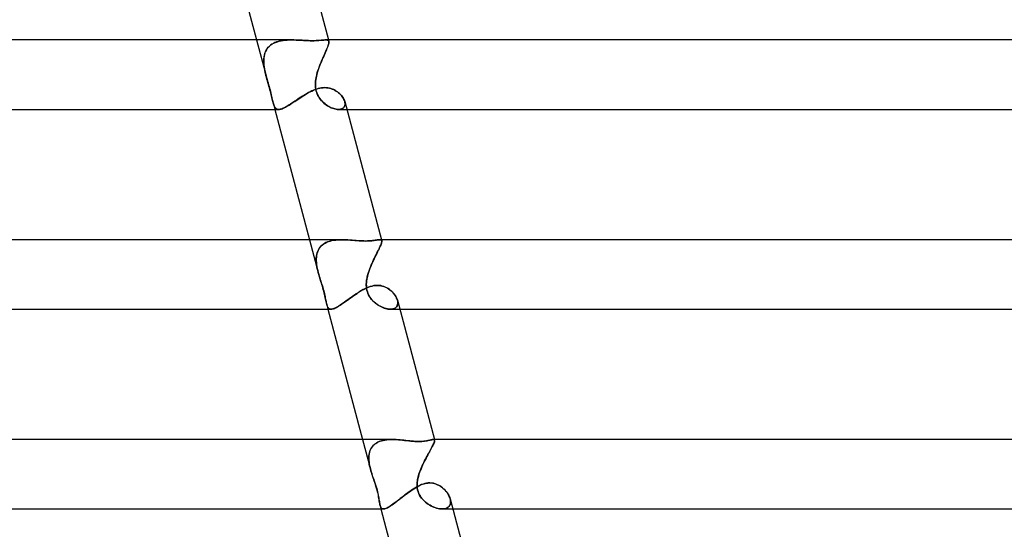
# Model space of a CAD drawing. Header units: millimetres. Extents: x -345 to 345, y -2 to 230.
# Tile 48 of 74: x 113 to 170, y 56 to 86. Entities that reach past the tile are written whole.
import ezdxf

# ---------------------------------------------------------------- set-up
doc = ezdxf.new("R2010")
doc.units = ezdxf.units.MM
doc.layers.add('HIDDEN', color=7, linetype='Continuous')
doc.layers.add('THICK', color=7, linetype='Continuous')

msp = doc.modelspace()

# ---------------------------------------------------------------- linework, layer by layer
at = {"layer": 'HIDDEN'}
for p, q in [((126.997, 84.5), (127.548, 82.424)), ((128.46, 84.459), (128.356, 84.439)), ((128.419, 84.452), (128.534, 84.471)), ((128.568, 84.475), (128.46, 84.459)), ((128.534, 84.471), (128.651, 84.484)), ((128.677, 84.487), (128.568, 84.475)), ((128.651, 84.484), (128.771, 84.493)), ((128.788, 84.494), (128.677, 84.487)), ((128.771, 84.493), (128.893, 84.498)), ((128.901, 84.499), (128.788, 84.494)), ((128.893, 84.498), (129.016, 84.5)), ((129.015, 84.5), (128.901, 84.499)), ((129.139, 84.499), (129.015, 84.5)), ((129.262, 84.495), (129.139, 84.499)), ((129.386, 84.49), (129.262, 84.495)), ((129.509, 84.483), (129.386, 84.49)), ((129.632, 84.477), (129.509, 84.483)), ((129.753, 84.47), (129.632, 84.477)), ((129.872, 84.464), (129.753, 84.47)), ((129.988, 84.459), (129.872, 84.464)), ((130.101, 84.456), (129.988, 84.459)), ((130.436, 84.46), (130.327, 84.456)), ((130.537, 84.466), (130.436, 84.46)), ((130.63, 84.473), (130.537, 84.466)), ((130.716, 84.48), (130.63, 84.473)), ((130.794, 84.488), (130.716, 84.48)), ((130.864, 84.494), (130.794, 84.488)), ((130.926, 84.498), (130.864, 84.494)), ((130.982, 84.5), (130.926, 84.498)), ((131.028, 84.498), (130.982, 84.5)), ((130.982, 84.5), (131.028, 84.498)), ((131.068, 84.492), (131.028, 84.498)), ((131.028, 84.498), (131.068, 84.492)), ((131.101, 84.482), (131.068, 84.492)), ((131.068, 84.492), (131.101, 84.482)), ((131.127, 84.466), (131.101, 84.482)), ((131.101, 84.482), (131.127, 84.466)), ((131.146, 84.444), (131.127, 84.466)), ((131.127, 84.466), (131.146, 84.444)), ((131.136, 84.5), (131.158, 84.415)), ((127.514, 83.823), (127.559, 83.912)), ((127.565, 83.923), (127.522, 83.84)), ((127.559, 83.912), (127.612, 83.996)), ((127.615, 84), (127.565, 83.923)), ((127.612, 83.996), (127.674, 84.074)), ((127.673, 84.073), (127.615, 84)), ((127.739, 84.14), (127.673, 84.073)), ((127.674, 84.074), (127.745, 84.146)), ((127.811, 84.201), (127.739, 84.14)), ((127.745, 84.146), (127.823, 84.21)), ((127.889, 84.255), (127.811, 84.201)), ((127.823, 84.21), (127.908, 84.267)), ((127.972, 84.303), (127.889, 84.255)), ((127.908, 84.267), (127.999, 84.317)), ((128.061, 84.346), (127.972, 84.303)), ((127.999, 84.317), (128.097, 84.361)), ((128.156, 84.382), (128.061, 84.346)), ((128.097, 84.361), (128.201, 84.397)), ((128.254, 84.413), (128.156, 84.382)), ((128.201, 84.397), (128.308, 84.428)), ((128.356, 84.439), (128.254, 84.413)), ((128.308, 84.428), (128.419, 84.452)), ((130.21, 84.455), (130.101, 84.456)), ((130.327, 84.456), (130.21, 84.455)), ((131.023, 83.925), (130.987, 83.843)), ((130.991, 83.852), (131.03, 83.941)), ((131.056, 84.003), (131.023, 83.925)), ((131.03, 83.941), (131.065, 84.025)), ((131.085, 84.076), (131.056, 84.003)), ((131.065, 84.025), (131.095, 84.103)), ((131.11, 84.143), (131.085, 84.076)), ((131.095, 84.103), (131.121, 84.173)), ((131.13, 84.203), (131.11, 84.143)), ((131.121, 84.173), (131.14, 84.236)), ((131.146, 84.258), (131.13, 84.203)), ((131.14, 84.236), (131.154, 84.292)), ((131.158, 84.415), (131.146, 84.444)), ((131.146, 84.444), (131.158, 84.415)), ((131.157, 84.306), (131.146, 84.258)), ((131.154, 84.292), (131.162, 84.34)), ((131.163, 84.348), (131.157, 84.306)), ((131.163, 84.381), (131.158, 84.415)), ((131.158, 84.415), (131.163, 84.384)), ((131.162, 84.34), (131.163, 84.381)), ((131.163, 84.384), (131.163, 84.348)), ((127.412, 83.311), (127.417, 83.42)), ((127.414, 83.366), (127.412, 83.263)), ((127.422, 83.467), (127.414, 83.366)), ((127.417, 83.42), (127.43, 83.526)), ((127.436, 83.565), (127.422, 83.467)), ((127.43, 83.526), (127.45, 83.629)), ((127.457, 83.66), (127.436, 83.565)), ((127.45, 83.629), (127.478, 83.729)), ((127.486, 83.752), (127.457, 83.66)), ((127.478, 83.729), (127.514, 83.823)), ((127.522, 83.84), (127.486, 83.752)), ((130.713, 83.217), (130.761, 83.331)), ((130.777, 83.368), (130.733, 83.265)), ((130.761, 83.331), (130.809, 83.442)), ((130.821, 83.469), (130.777, 83.368)), ((130.809, 83.442), (130.857, 83.55)), ((130.865, 83.568), (130.821, 83.469)), ((130.857, 83.55), (130.904, 83.655)), ((130.907, 83.663), (130.865, 83.568)), ((130.904, 83.655), (130.949, 83.756)), ((130.948, 83.755), (130.907, 83.663)), ((130.987, 83.843), (130.948, 83.755)), ((130.949, 83.756), (130.991, 83.852)), ((127.413, 83.199), (127.412, 83.311)), ((127.412, 83.263), (127.416, 83.157)), ((127.421, 83.086), (127.413, 83.199)), ((127.416, 83.157), (127.424, 83.05)), ((127.434, 82.97), (127.421, 83.086)), ((127.424, 83.05), (127.438, 82.942)), ((127.452, 82.854), (127.434, 82.97)), ((127.438, 82.942), (127.456, 82.832)), ((127.474, 82.737), (127.452, 82.854)), ((127.456, 82.832), (127.477, 82.722)), ((130.566, 82.833), (130.53, 82.723)), ((130.536, 82.743), (130.577, 82.863)), ((130.605, 82.943), (130.566, 82.833)), ((130.577, 82.863), (130.62, 82.983)), ((130.647, 83.052), (130.605, 82.943)), ((130.62, 82.983), (130.666, 83.101)), ((130.689, 83.159), (130.647, 83.052)), ((130.666, 83.101), (130.713, 83.217)), ((130.733, 83.265), (130.689, 83.159)), ((127.5, 82.619), (127.474, 82.737)), ((127.477, 82.722), (127.501, 82.611)), ((127.528, 82.5), (127.5, 82.619)), ((127.501, 82.611), (127.528, 82.5)), ((127.532, 82.488), (127.528, 82.5)), ((127.528, 82.5), (127.532, 82.488)), ((127.535, 82.476), (127.532, 82.488)), ((127.532, 82.488), (127.535, 82.476)), ((127.538, 82.464), (127.535, 82.476)), ((127.535, 82.476), (127.538, 82.464)), ((127.541, 82.451), (127.538, 82.464)), ((127.538, 82.464), (127.541, 82.452)), ((127.541, 82.452), (127.544, 82.439)), ((127.544, 82.439), (127.541, 82.451)), ((127.547, 82.427), (127.544, 82.439)), ((127.544, 82.439), (127.547, 82.427)), ((127.573, 82.333), (127.547, 82.427)), ((127.547, 82.427), (127.574, 82.328)), ((127.6, 82.238), (127.573, 82.333)), ((127.574, 82.328), (127.603, 82.228)), ((127.628, 82.141), (127.6, 82.238)), ((127.603, 82.228), (127.632, 82.126)), ((130.409, 82.216), (130.398, 82.119)), ((130.4, 82.138), (130.411, 82.23)), ((130.425, 82.312), (130.409, 82.216)), ((130.411, 82.23), (130.426, 82.321)), ((130.444, 82.406), (130.425, 82.312)), ((130.426, 82.321), (130.445, 82.41)), ((130.466, 82.5), (130.444, 82.406)), ((130.445, 82.41), (130.466, 82.5)), ((130.466, 82.5), (130.499, 82.622)), ((130.496, 82.611), (130.466, 82.5)), ((130.53, 82.723), (130.496, 82.611)), ((130.499, 82.622), (130.536, 82.743)), ((127.657, 82.042), (127.628, 82.141)), ((127.632, 82.126), (127.662, 82.025)), ((127.686, 81.941), (127.657, 82.042)), ((127.662, 82.025), (127.692, 81.923)), ((127.716, 81.84), (127.686, 81.941)), ((127.692, 81.923), (127.721, 81.82)), ((127.745, 81.737), (127.716, 81.84)), ((127.721, 81.82), (127.75, 81.719)), ((127.773, 81.635), (127.745, 81.737)), ((127.75, 81.719), (127.777, 81.621)), ((127.799, 81.537), (127.773, 81.635)), ((130.273, 81.602), (130.367, 81.64)), ((130.367, 81.64), (130.46, 81.673)), ((130.389, 81.949), (130.392, 82.044)), ((130.391, 82.022), (130.389, 81.925)), ((130.391, 81.853), (130.389, 81.949)), ((130.389, 81.925), (130.393, 81.828)), ((130.398, 82.119), (130.391, 82.022)), ((130.399, 81.755), (130.391, 81.853)), ((130.392, 82.044), (130.4, 82.138)), ((130.393, 81.828), (130.403, 81.731)), ((130.414, 81.659), (130.399, 81.755)), ((130.403, 81.731), (130.419, 81.637)), ((130.436, 81.565), (130.414, 81.659)), ((130.419, 81.637), (130.441, 81.545)), ((130.46, 81.673), (130.554, 81.701)), ((130.554, 81.701), (130.648, 81.724)), ((130.648, 81.724), (130.742, 81.74)), ((130.742, 81.74), (130.835, 81.75)), ((130.835, 81.75), (130.928, 81.754)), ((130.928, 81.754), (131.019, 81.75)), ((131.019, 81.75), (131.109, 81.74)), ((131.109, 81.74), (131.196, 81.723)), ((131.196, 81.723), (131.281, 81.701)), ((131.281, 81.701), (131.362, 81.672)), ((131.362, 81.672), (131.441, 81.639)), ((131.441, 81.639), (131.516, 81.6)), ((127.777, 81.621), (127.802, 81.525)), ((127.824, 81.442), (127.799, 81.537)), ((127.802, 81.525), (127.826, 81.433)), ((127.846, 81.351), (127.824, 81.442)), ((127.826, 81.433), (127.848, 81.343)), ((127.867, 81.263), (127.846, 81.351)), ((127.848, 81.343), (127.869, 81.256)), ((127.887, 81.179), (127.867, 81.263)), ((127.869, 81.256), (127.888, 81.174)), ((127.905, 81.099), (127.887, 81.179)), ((127.888, 81.174), (127.906, 81.095)), ((127.923, 81.023), (127.905, 81.099)), ((127.906, 81.095), (127.923, 81.021)), ((129.285, 81.02), (129.371, 81.077)), ((129.371, 81.077), (129.458, 81.135)), ((129.458, 81.135), (129.546, 81.193)), ((129.546, 81.193), (129.635, 81.25)), ((129.635, 81.25), (129.724, 81.307)), ((129.724, 81.307), (129.814, 81.362)), ((129.814, 81.362), (129.905, 81.415)), ((129.905, 81.415), (129.996, 81.466)), ((129.996, 81.466), (130.088, 81.515)), ((130.088, 81.515), (130.18, 81.56)), ((130.18, 81.56), (130.273, 81.602)), ((130.463, 81.474), (130.436, 81.565)), ((130.441, 81.545), (130.469, 81.456)), ((130.497, 81.386), (130.463, 81.474)), ((130.469, 81.456), (130.503, 81.37)), ((130.536, 81.301), (130.497, 81.386)), ((130.503, 81.37), (130.543, 81.287)), ((130.581, 81.22), (130.536, 81.301)), ((130.543, 81.287), (130.589, 81.206)), ((130.632, 81.141), (130.581, 81.22)), ((130.589, 81.206), (130.64, 81.13)), ((130.687, 81.067), (130.632, 81.141)), ((130.64, 81.13), (130.695, 81.057)), ((130.746, 80.997), (130.687, 81.067)), ((130.695, 81.057), (130.754, 80.989)), ((131.516, 81.6), (131.588, 81.558)), ((131.588, 81.558), (131.655, 81.511)), ((131.655, 81.511), (131.719, 81.462)), ((131.719, 81.462), (131.778, 81.41)), ((131.778, 81.41), (131.833, 81.356)), ((131.833, 81.356), (131.883, 81.3)), ((131.883, 81.3), (131.929, 81.243)), ((131.929, 81.243), (131.969, 81.185)), ((131.969, 81.185), (132.005, 81.126)), ((132.005, 81.126), (132.035, 81.068)), ((132.035, 81.068), (132.059, 81.009)), ((127.94, 80.953), (127.923, 81.023)), ((127.923, 81.021), (127.94, 80.952)), ((127.956, 80.887), (127.94, 80.953)), ((127.94, 80.952), (127.956, 80.887)), ((127.975, 80.822), (127.956, 80.887)), ((127.956, 80.887), (127.974, 80.823)), ((127.956, 80.887), (128.059, 80.5)), ((127.974, 80.823), (127.993, 80.764)), ((127.994, 80.763), (127.975, 80.822)), ((127.993, 80.764), (128.014, 80.71)), ((128.014, 80.71), (127.994, 80.763)), ((128.036, 80.662), (128.014, 80.71)), ((128.014, 80.71), (128.036, 80.663)), ((128.036, 80.663), (128.06, 80.621)), ((128.06, 80.62), (128.036, 80.662)), ((128.06, 80.621), (128.087, 80.585)), ((128.087, 80.585), (128.06, 80.62)), ((128.117, 80.555), (128.087, 80.585)), ((128.087, 80.585), (128.117, 80.555)), ((128.15, 80.531), (128.117, 80.555)), ((128.117, 80.555), (128.15, 80.531)), ((128.187, 80.514), (128.15, 80.531)), ((128.15, 80.531), (128.187, 80.514)), ((128.228, 80.504), (128.187, 80.514)), ((128.187, 80.514), (128.228, 80.504)), ((128.273, 80.5), (128.228, 80.504)), ((128.228, 80.504), (128.273, 80.5)), ((128.273, 80.5), (128.317, 80.502)), ((128.317, 80.502), (128.365, 80.51)), ((128.365, 80.51), (128.418, 80.524)), ((128.418, 80.524), (128.473, 80.542)), ((128.473, 80.542), (128.532, 80.566)), ((128.532, 80.566), (128.595, 80.595)), ((128.595, 80.595), (128.661, 80.628)), ((128.661, 80.628), (128.73, 80.666)), ((128.73, 80.666), (128.803, 80.708)), ((128.803, 80.708), (128.878, 80.754)), ((128.878, 80.754), (128.956, 80.803)), ((128.956, 80.803), (129.035, 80.854)), ((129.035, 80.854), (129.117, 80.908)), ((129.117, 80.908), (129.2, 80.963)), ((129.2, 80.963), (129.285, 81.02)), ((130.809, 80.932), (130.746, 80.997)), ((130.754, 80.989), (130.816, 80.925)), ((130.874, 80.87), (130.809, 80.932)), ((130.816, 80.925), (130.881, 80.864)), ((130.942, 80.813), (130.874, 80.87)), ((130.881, 80.864), (130.948, 80.809)), ((131.012, 80.761), (130.942, 80.813)), ((130.948, 80.809), (131.017, 80.757)), ((131.083, 80.713), (131.012, 80.761)), ((131.017, 80.757), (131.088, 80.71)), ((131.155, 80.67), (131.083, 80.713)), ((131.088, 80.71), (131.159, 80.668)), ((131.228, 80.631), (131.155, 80.67)), ((131.159, 80.668), (131.231, 80.629)), ((131.3, 80.597), (131.228, 80.631)), ((131.231, 80.629), (131.304, 80.596)), ((131.373, 80.568), (131.3, 80.597)), ((131.304, 80.596), (131.375, 80.567)), ((131.444, 80.544), (131.373, 80.568)), ((131.375, 80.567), (131.447, 80.544)), ((131.515, 80.525), (131.444, 80.544)), ((131.447, 80.544), (131.516, 80.525)), ((131.583, 80.512), (131.515, 80.525)), ((131.516, 80.525), (131.584, 80.511)), ((131.649, 80.503), (131.583, 80.512)), ((131.584, 80.511), (131.65, 80.503)), ((131.713, 80.5), (131.649, 80.503)), ((131.65, 80.503), (131.713, 80.5)), ((131.776, 80.503), (131.713, 80.5)), ((131.713, 80.5), (131.776, 80.503)), ((131.716, 80.5), (132.198, 80.5)), ((131.835, 80.512), (131.776, 80.503)), ((131.776, 80.503), (131.835, 80.512)), ((131.89, 80.527), (131.835, 80.512)), ((131.835, 80.512), (131.89, 80.527)), ((131.939, 80.548), (131.89, 80.527)), ((131.89, 80.527), (131.939, 80.548)), ((131.982, 80.575), (131.939, 80.548)), ((131.939, 80.548), (131.981, 80.574)), ((131.981, 80.574), (132.018, 80.607)), ((132.018, 80.607), (131.982, 80.575)), ((132.048, 80.645), (132.018, 80.607)), ((132.018, 80.607), (132.048, 80.644)), ((132.071, 80.687), (132.048, 80.645)), ((132.048, 80.644), (132.071, 80.687)), ((132.059, 81.009), (132.078, 80.952)), ((132.087, 80.734), (132.071, 80.687)), ((132.071, 80.687), (132.086, 80.733)), ((132.078, 80.952), (132.09, 80.894)), ((132.09, 80.893), (132.078, 80.952)), ((132.086, 80.733), (132.095, 80.784)), ((132.095, 80.784), (132.087, 80.734)), ((132.09, 80.894), (132.096, 80.838)), ((132.096, 80.837), (132.09, 80.893)), ((132.096, 80.838), (132.095, 80.784)), ((132.095, 80.784), (132.096, 80.837)), ((130.05, 73), (130.549, 71.12)), ((130.606, 72.498), (130.661, 72.572)), ((130.69, 72.607), (130.633, 72.536)), ((130.661, 72.572), (130.723, 72.641)), ((130.756, 72.672), (130.69, 72.607)), ((130.723, 72.641), (130.792, 72.704)), ((130.828, 72.732), (130.756, 72.672)), ((130.792, 72.704), (130.869, 72.76)), ((130.906, 72.784), (130.828, 72.732)), ((130.869, 72.76), (130.952, 72.81)), ((130.99, 72.83), (130.906, 72.784)), ((130.952, 72.81), (131.042, 72.854)), ((131.079, 72.87), (130.99, 72.83)), ((131.042, 72.854), (131.137, 72.892)), ((131.172, 72.903), (131.079, 72.87)), ((131.137, 72.892), (131.237, 72.923)), ((131.269, 72.932), (131.172, 72.903)), ((131.237, 72.923), (131.341, 72.948)), ((131.37, 72.954), (131.269, 72.932)), ((131.341, 72.948), (131.449, 72.968)), ((131.474, 72.972), (131.37, 72.954)), ((131.449, 72.968), (131.561, 72.983)), ((131.58, 72.985), (131.474, 72.972)), ((131.561, 72.983), (131.675, 72.993)), ((131.687, 72.994), (131.58, 72.985)), ((131.675, 72.993), (131.79, 72.998)), ((131.797, 72.998), (131.687, 72.994)), ((131.79, 72.998), (131.907, 73)), ((131.907, 73), (131.797, 72.998)), ((132.025, 72.998), (131.907, 73)), ((132.143, 72.994), (132.025, 72.998)), ((132.262, 72.988), (132.143, 72.994)), ((132.381, 72.98), (132.262, 72.988)), ((132.499, 72.97), (132.381, 72.98)), ((132.616, 72.961), (132.499, 72.97)), ((132.732, 72.951), (132.616, 72.961)), ((132.846, 72.943), (132.732, 72.951)), ((132.958, 72.935), (132.846, 72.943)), ((133.067, 72.93), (132.958, 72.935)), ((133.172, 72.926), (133.067, 72.93)), ((133.272, 72.925), (133.172, 72.926)), ((133.385, 72.926), (133.272, 72.925)), ((133.49, 72.931), (133.385, 72.926)), ((133.586, 72.938), (133.49, 72.931)), ((133.675, 72.948), (133.586, 72.938)), ((133.755, 72.958), (133.675, 72.948)), ((133.828, 72.968), (133.755, 72.958)), ((133.893, 72.978), (133.828, 72.968)), ((133.951, 72.987), (133.893, 72.978)), ((134.003, 72.994), (133.951, 72.987)), ((134.05, 72.998), (134.003, 72.994)), ((134.09, 73), (134.05, 72.998)), ((134.052, 72.479), (134.088, 72.554)), ((134.119, 72.624), (134.087, 72.553)), ((134.088, 72.554), (134.119, 72.624)), ((134.12, 72.999), (134.09, 73)), ((134.09, 73), (134.12, 72.999)), ((134.147, 72.689), (134.119, 72.624)), ((134.119, 72.624), (134.146, 72.687)), ((134.145, 72.994), (134.12, 72.999)), ((134.12, 72.999), (134.145, 72.994)), ((134.167, 72.987), (134.145, 72.994)), ((134.145, 72.994), (134.167, 72.987)), ((134.146, 72.687), (134.169, 72.745)), ((134.17, 72.747), (134.147, 72.689)), ((134.184, 72.976), (134.167, 72.987)), ((134.167, 72.987), (134.184, 72.976)), ((134.169, 72.745), (134.187, 72.796)), ((134.187, 72.799), (134.17, 72.747)), ((134.196, 72.96), (134.184, 72.976)), ((134.184, 72.976), (134.196, 72.96)), ((134.2, 72.843), (134.187, 72.799)), ((134.187, 72.796), (134.199, 72.842)), ((134.189, 73), (134.205, 72.94)), ((134.204, 72.941), (134.196, 72.96)), ((134.196, 72.96), (134.204, 72.941)), ((134.199, 72.842), (134.207, 72.881)), ((134.207, 72.882), (134.2, 72.843)), ((134.208, 72.914), (134.204, 72.941)), ((134.204, 72.941), (134.208, 72.914)), ((134.207, 72.881), (134.208, 72.914)), ((134.208, 72.914), (134.207, 72.882)), ((130.443, 72.001), (130.437, 71.898)), ((130.44, 71.96), (130.449, 72.058)), ((130.456, 72.1), (130.443, 72.001)), ((130.449, 72.058), (130.466, 72.154)), ((130.476, 72.196), (130.456, 72.1)), ((130.466, 72.154), (130.489, 72.245)), ((130.503, 72.289), (130.476, 72.196)), ((130.489, 72.245), (130.52, 72.334)), ((130.539, 72.377), (130.503, 72.289)), ((130.52, 72.334), (130.559, 72.418)), ((130.582, 72.459), (130.539, 72.377)), ((130.559, 72.418), (130.606, 72.498)), ((130.633, 72.536), (130.582, 72.459)), ((133.824, 72.013), (133.774, 71.908)), ((133.789, 71.94), (133.837, 72.038)), ((133.873, 72.114), (133.824, 72.013)), ((133.837, 72.038), (133.883, 72.134)), ((133.921, 72.211), (133.873, 72.114)), ((133.883, 72.134), (133.928, 72.226)), ((133.967, 72.304), (133.921, 72.211)), ((133.928, 72.226), (133.972, 72.314)), ((134.011, 72.393), (133.967, 72.304)), ((133.972, 72.314), (134.013, 72.398)), ((134.051, 72.476), (134.011, 72.393)), ((134.013, 72.398), (134.052, 72.479)), ((134.087, 72.553), (134.051, 72.476)), ((130.436, 71.859), (130.44, 71.96)), ((130.439, 71.757), (130.436, 71.859)), ((130.437, 71.898), (130.437, 71.792)), ((130.437, 71.792), (130.444, 71.684)), ((130.446, 71.653), (130.439, 71.757)), ((130.444, 71.684), (130.456, 71.574)), ((130.459, 71.548), (130.446, 71.653)), ((130.456, 71.574), (130.473, 71.463)), ((130.476, 71.442), (130.459, 71.548)), ((130.473, 71.463), (130.494, 71.35)), ((130.497, 71.336), (130.476, 71.442)), ((133.519, 71.32), (133.561, 71.426)), ((133.577, 71.466), (133.531, 71.351)), ((133.561, 71.426), (133.604, 71.531)), ((133.624, 71.579), (133.577, 71.466)), ((133.604, 71.531), (133.649, 71.636)), ((133.674, 71.691), (133.624, 71.579)), ((133.649, 71.636), (133.695, 71.739)), ((133.724, 71.801), (133.674, 71.691)), ((133.695, 71.739), (133.742, 71.841)), ((133.774, 71.908), (133.724, 71.801)), ((133.742, 71.841), (133.789, 71.94)), ((130.494, 71.35), (130.52, 71.236)), ((130.522, 71.228), (130.497, 71.336)), ((130.52, 71.236), (130.549, 71.121)), ((130.549, 71.121), (130.522, 71.228)), ((130.555, 71.1), (130.549, 71.121)), ((130.549, 71.121), (130.554, 71.101)), ((130.554, 71.101), (130.56, 71.081)), ((130.56, 71.08), (130.555, 71.1)), ((130.56, 71.081), (130.565, 71.061)), ((130.566, 71.06), (130.56, 71.08)), ((130.565, 71.061), (130.571, 71.041)), ((130.571, 71.04), (130.566, 71.06)), ((130.571, 71.041), (130.577, 71.02)), ((130.577, 71.02), (130.571, 71.04)), ((130.582, 71), (130.577, 71.02)), ((130.577, 71.02), (130.582, 71)), ((130.603, 70.93), (130.582, 71)), ((130.582, 71), (130.61, 70.905)), ((130.624, 70.861), (130.603, 70.93)), ((130.61, 70.905), (130.639, 70.81)), ((130.645, 70.792), (130.624, 70.861)), ((133.363, 70.801), (133.378, 70.867)), ((133.388, 70.908), (133.366, 70.815)), ((133.378, 70.867), (133.394, 70.934)), ((133.412, 71), (133.388, 70.908)), ((133.394, 70.934), (133.412, 71)), ((133.448, 71.118), (133.412, 71)), ((133.412, 71), (133.445, 71.107)), ((133.445, 71.107), (133.481, 71.214)), ((133.488, 71.235), (133.448, 71.118)), ((133.481, 71.214), (133.519, 71.32)), ((133.531, 71.351), (133.488, 71.235)), ((130.639, 70.81), (130.669, 70.715)), ((130.667, 70.722), (130.645, 70.792)), ((130.688, 70.653), (130.667, 70.722)), ((130.669, 70.715), (130.699, 70.62)), ((130.711, 70.582), (130.688, 70.653)), ((130.699, 70.62), (130.729, 70.525)), ((130.736, 70.504), (130.711, 70.582)), ((130.729, 70.525), (130.759, 70.43)), ((130.762, 70.421), (130.736, 70.504)), ((130.759, 70.43), (130.788, 70.336)), ((130.789, 70.332), (130.762, 70.421)), ((130.788, 70.336), (130.815, 70.244)), ((130.817, 70.239), (130.789, 70.332)), ((133.325, 70.537), (133.32, 70.445)), ((133.32, 70.452), (133.324, 70.53)), ((133.32, 70.369), (133.32, 70.452)), ((133.32, 70.445), (133.321, 70.353)), ((133.325, 70.282), (133.32, 70.369)), ((133.321, 70.353), (133.327, 70.263)), ((133.324, 70.53), (133.331, 70.602)), ((133.334, 70.63), (133.325, 70.537)), ((133.331, 70.602), (133.34, 70.669)), ((133.348, 70.722), (133.334, 70.63)), ((133.34, 70.669), (133.35, 70.735)), ((133.366, 70.815), (133.348, 70.722)), ((133.35, 70.735), (133.363, 70.801)), ((133.453, 70.274), (133.551, 70.307)), ((133.551, 70.307), (133.65, 70.335)), ((133.65, 70.335), (133.749, 70.355)), ((133.749, 70.355), (133.849, 70.368)), ((133.849, 70.368), (133.949, 70.372)), ((133.949, 70.372), (134.049, 70.368)), ((134.049, 70.368), (134.147, 70.354)), ((134.147, 70.354), (134.244, 70.333)), ((134.244, 70.333), (134.337, 70.303)), ((134.337, 70.303), (134.427, 70.266)), ((130.815, 70.244), (130.841, 70.154)), ((130.844, 70.143), (130.817, 70.239)), ((130.841, 70.154), (130.865, 70.065)), ((130.871, 70.045), (130.844, 70.143)), ((130.865, 70.065), (130.888, 69.978)), ((130.895, 69.948), (130.871, 70.045)), ((130.888, 69.978), (130.909, 69.892)), ((130.917, 69.853), (130.895, 69.948)), ((130.909, 69.892), (130.928, 69.809)), ((130.938, 69.76), (130.917, 69.853)), ((130.928, 69.809), (130.944, 69.73)), ((130.957, 69.669), (130.938, 69.76)), ((130.944, 69.73), (130.96, 69.655)), ((132.503, 69.719), (132.597, 69.784)), ((132.597, 69.784), (132.69, 69.849)), ((132.69, 69.849), (132.785, 69.913)), ((132.785, 69.913), (132.879, 69.974)), ((132.879, 69.974), (132.974, 70.033)), ((132.974, 70.033), (133.069, 70.089)), ((133.069, 70.089), (133.165, 70.142)), ((133.165, 70.142), (133.26, 70.19)), ((133.26, 70.19), (133.356, 70.235)), ((133.336, 70.192), (133.325, 70.282)), ((133.327, 70.263), (133.339, 70.175)), ((133.354, 70.099), (133.336, 70.192)), ((133.339, 70.175), (133.357, 70.088)), ((133.38, 70.006), (133.354, 70.099)), ((133.356, 70.235), (133.453, 70.274)), ((133.357, 70.088), (133.381, 70.002)), ((133.413, 69.914), (133.38, 70.006)), ((133.381, 70.002), (133.411, 69.919)), ((133.411, 69.919), (133.447, 69.837)), ((133.454, 69.824), (133.413, 69.914)), ((133.447, 69.837), (133.489, 69.759)), ((133.503, 69.735), (133.454, 69.824)), ((133.489, 69.759), (133.536, 69.684)), ((133.56, 69.649), (133.503, 69.735)), ((134.427, 70.266), (134.513, 70.223)), ((134.513, 70.223), (134.595, 70.173)), ((134.595, 70.173), (134.672, 70.119)), ((134.672, 70.119), (134.745, 70.06)), ((134.745, 70.06), (134.812, 69.997)), ((134.812, 69.997), (134.874, 69.932)), ((134.874, 69.932), (134.931, 69.865)), ((134.931, 69.865), (134.981, 69.795)), ((134.981, 69.795), (135.025, 69.724)), ((135.025, 69.724), (135.062, 69.653)), ((130.975, 69.58), (130.957, 69.669)), ((130.96, 69.655), (130.974, 69.583)), ((130.974, 69.583), (130.987, 69.515)), ((130.991, 69.495), (130.975, 69.58)), ((130.987, 69.515), (131, 69.45)), ((131.007, 69.417), (130.991, 69.495)), ((131, 69.45), (131.012, 69.39)), ((131.022, 69.345), (131.007, 69.417)), ((131.012, 69.39), (131.025, 69.332)), ((131.038, 69.279), (131.022, 69.345)), ((131.025, 69.332), (131.038, 69.279)), ((131.057, 69.215), (131.038, 69.279)), ((131.038, 69.279), (131.112, 69)), ((131.038, 69.278), (131.054, 69.223)), ((131.054, 69.223), (131.072, 69.173)), ((131.078, 69.16), (131.057, 69.215)), ((131.072, 69.173), (131.092, 69.129)), ((131.102, 69.112), (131.078, 69.16)), ((131.67, 69.143), (131.741, 69.186)), ((131.741, 69.186), (131.816, 69.233)), ((131.816, 69.233), (131.893, 69.284)), ((131.893, 69.284), (131.974, 69.34)), ((131.974, 69.34), (132.058, 69.399)), ((132.058, 69.399), (132.143, 69.46)), ((132.143, 69.46), (132.231, 69.523)), ((132.231, 69.523), (132.32, 69.587)), ((132.32, 69.587), (132.411, 69.653)), ((132.411, 69.653), (132.503, 69.719)), ((133.536, 69.684), (133.587, 69.612)), ((133.626, 69.564), (133.56, 69.649)), ((133.587, 69.612), (133.642, 69.544)), ((133.697, 69.485), (133.626, 69.564)), ((133.642, 69.544), (133.702, 69.48)), ((133.773, 69.411), (133.697, 69.485)), ((133.702, 69.48), (133.764, 69.419)), ((133.764, 69.419), (133.83, 69.362)), ((133.854, 69.342), (133.773, 69.411)), ((133.83, 69.362), (133.898, 69.308)), ((133.937, 69.279), (133.854, 69.342)), ((133.898, 69.308), (133.969, 69.257)), ((134.023, 69.222), (133.937, 69.279)), ((133.969, 69.257), (134.042, 69.211)), ((134.111, 69.171), (134.023, 69.222)), ((134.042, 69.211), (134.116, 69.169)), ((134.199, 69.127), (134.111, 69.171)), ((134.116, 69.169), (134.191, 69.131)), ((135.045, 69.119), (135.079, 69.162)), ((135.062, 69.653), (135.092, 69.582)), ((135.098, 69.195), (135.067, 69.145)), ((135.079, 69.162), (135.105, 69.209)), ((135.092, 69.582), (135.115, 69.512)), ((135.12, 69.251), (135.098, 69.195)), ((135.105, 69.209), (135.123, 69.262)), ((135.115, 69.512), (135.129, 69.443)), ((135.129, 69.445), (135.115, 69.512)), ((135.132, 69.311), (135.12, 69.251)), ((135.123, 69.262), (135.133, 69.319)), ((135.135, 69.381), (135.129, 69.445)), ((135.129, 69.443), (135.135, 69.375)), ((135.135, 69.375), (135.132, 69.311)), ((135.133, 69.319), (135.135, 69.381)), ((131.092, 69.129), (131.115, 69.091)), ((131.129, 69.072), (131.102, 69.112)), ((131.115, 69.091), (131.141, 69.059)), ((131.161, 69.041), (131.129, 69.072)), ((131.141, 69.059), (131.171, 69.034)), ((131.198, 69.018), (131.161, 69.041)), ((131.171, 69.034), (131.205, 69.015)), ((131.24, 69.005), (131.198, 69.018)), ((131.205, 69.015), (131.243, 69.004)), ((131.287, 69), (131.24, 69.005)), ((131.243, 69.004), (131.286, 69)), ((131.286, 69), (131.329, 69.003)), ((131.329, 69.003), (131.375, 69.012)), ((131.375, 69.012), (131.426, 69.026)), ((131.426, 69.026), (131.48, 69.047)), ((131.48, 69.047), (131.539, 69.073)), ((131.539, 69.073), (131.603, 69.105)), ((131.603, 69.105), (131.67, 69.143)), ((134.191, 69.131), (134.267, 69.097)), ((134.288, 69.089), (134.199, 69.127)), ((134.267, 69.097), (134.343, 69.068)), ((134.375, 69.057), (134.288, 69.089)), ((134.343, 69.068), (134.418, 69.044)), ((134.462, 69.032), (134.375, 69.057)), ((134.418, 69.044), (134.492, 69.025)), ((134.546, 69.015), (134.462, 69.032)), ((134.492, 69.025), (134.565, 69.011)), ((134.627, 69.004), (134.546, 69.015)), ((134.565, 69.011), (134.635, 69.003)), ((134.705, 69), (134.627, 69.004)), ((134.635, 69.003), (134.703, 69)), ((134.703, 69), (134.774, 69.003)), ((134.783, 69.004), (134.705, 69)), ((134.705, 69), (135.251, 69)), ((134.774, 69.003), (134.839, 69.013)), ((134.855, 69.017), (134.783, 69.004)), ((134.839, 69.013), (134.9, 69.03)), ((134.92, 69.037), (134.855, 69.017)), ((134.9, 69.03), (134.954, 69.053)), ((134.978, 69.066), (134.92, 69.037)), ((134.954, 69.053), (135.003, 69.083)), ((135.027, 69.102), (134.978, 69.066)), ((135.003, 69.083), (135.045, 69.119)), ((135.067, 69.145), (135.027, 69.102)), ((133.103, 61.5), (133.558, 59.787)), ((133.735, 61.167), (133.798, 61.224)), ((133.829, 61.248), (133.763, 61.194)), ((133.798, 61.224), (133.868, 61.275)), ((133.9, 61.296), (133.829, 61.248)), ((133.868, 61.275), (133.944, 61.322)), ((133.977, 61.339), (133.9, 61.296)), ((133.944, 61.322), (134.025, 61.362)), ((134.057, 61.376), (133.977, 61.339)), ((134.025, 61.362), (134.112, 61.397)), ((134.142, 61.407), (134.057, 61.376)), ((134.112, 61.397), (134.202, 61.426)), ((134.23, 61.434), (134.142, 61.407)), ((134.202, 61.426), (134.297, 61.45)), ((134.321, 61.455), (134.23, 61.434)), ((134.297, 61.45), (134.395, 61.469)), ((134.416, 61.472), (134.321, 61.455)), ((134.395, 61.469), (134.497, 61.483)), ((134.513, 61.485), (134.416, 61.472)), ((134.497, 61.483), (134.601, 61.493)), ((134.611, 61.494), (134.513, 61.485)), ((134.601, 61.493), (134.706, 61.498)), ((134.712, 61.498), (134.611, 61.494)), ((134.706, 61.498), (134.814, 61.5)), ((134.813, 61.5), (134.712, 61.498)), ((134.924, 61.498), (134.813, 61.5)), ((135.036, 61.494), (134.924, 61.498)), ((135.149, 61.486), (135.036, 61.494)), ((135.262, 61.477), (135.149, 61.486)), ((135.375, 61.466), (135.262, 61.477)), ((135.488, 61.454), (135.375, 61.466)), ((135.6, 61.441), (135.488, 61.454)), ((135.712, 61.429), (135.6, 61.441)), ((135.822, 61.417), (135.712, 61.429)), ((135.93, 61.406), (135.822, 61.417)), ((136.037, 61.397), (135.93, 61.406)), ((136.14, 61.39), (136.037, 61.397)), ((136.241, 61.385), (136.14, 61.39)), ((136.336, 61.384), (136.241, 61.385)), ((136.441, 61.386), (136.336, 61.384)), ((136.538, 61.391), (136.441, 61.386)), ((136.627, 61.4), (136.538, 61.391)), ((136.71, 61.41), (136.627, 61.4)), ((136.787, 61.423), (136.71, 61.41)), ((136.857, 61.436), (136.787, 61.423)), ((136.92, 61.45), (136.857, 61.436)), ((136.978, 61.463), (136.92, 61.45)), ((137.029, 61.475), (136.978, 61.463)), ((137.075, 61.485), (137.029, 61.475)), ((137.117, 61.493), (137.075, 61.485)), ((137.153, 61.498), (137.117, 61.493)), ((137.183, 61.5), (137.153, 61.498)), ((137.173, 61.208), (137.198, 61.26)), ((137.2, 61.266), (137.176, 61.214)), ((137.201, 61.499), (137.183, 61.5)), ((137.183, 61.5), (137.201, 61.499)), ((137.198, 61.26), (137.218, 61.307)), ((137.22, 61.312), (137.2, 61.266)), ((137.216, 61.496), (137.201, 61.499)), ((137.201, 61.499), (137.216, 61.496)), ((137.229, 61.491), (137.216, 61.496)), ((137.216, 61.496), (137.229, 61.491)), ((137.218, 61.307), (137.234, 61.349)), ((137.236, 61.353), (137.22, 61.312)), ((137.239, 61.484), (137.229, 61.491)), ((137.229, 61.491), (137.239, 61.484)), ((137.234, 61.349), (137.246, 61.385)), ((137.246, 61.388), (137.236, 61.353)), ((137.247, 61.474), (137.239, 61.484)), ((137.239, 61.484), (137.247, 61.475)), ((137.242, 61.5), (137.252, 61.462)), ((137.253, 61.418), (137.246, 61.388)), ((137.246, 61.385), (137.252, 61.416)), ((137.247, 61.475), (137.252, 61.462)), ((137.252, 61.462), (137.247, 61.474)), ((137.255, 61.441), (137.252, 61.462)), ((137.252, 61.462), (137.255, 61.442)), ((137.252, 61.416), (137.255, 61.441)), ((137.255, 61.442), (137.253, 61.418)), ((133.484, 60.677), (133.471, 60.586)), ((133.478, 60.64), (133.494, 60.726)), ((133.504, 60.763), (133.484, 60.677)), ((133.494, 60.726), (133.517, 60.809)), ((133.53, 60.846), (133.504, 60.763)), ((133.517, 60.809), (133.547, 60.889)), ((133.564, 60.926), (133.53, 60.846)), ((133.547, 60.889), (133.584, 60.965)), ((133.604, 61.001), (133.564, 60.926)), ((133.584, 60.965), (133.627, 61.037)), ((133.651, 61.071), (133.604, 61.001)), ((133.627, 61.037), (133.678, 61.105)), ((133.704, 61.135), (133.651, 61.071)), ((133.678, 61.105), (133.735, 61.167)), ((133.763, 61.194), (133.704, 61.135)), ((136.907, 60.705), (136.859, 60.615)), ((136.865, 60.627), (136.911, 60.712)), ((136.953, 60.791), (136.907, 60.705)), ((136.911, 60.712), (136.955, 60.794)), ((136.998, 60.873), (136.953, 60.791)), ((136.955, 60.794), (136.998, 60.873)), ((137.04, 60.951), (136.998, 60.873)), ((136.998, 60.873), (137.039, 60.949)), ((137.039, 60.949), (137.077, 61.021)), ((137.08, 61.025), (137.04, 60.951)), ((137.077, 61.021), (137.113, 61.088)), ((137.115, 61.093), (137.08, 61.025)), ((137.113, 61.088), (137.145, 61.151)), ((137.148, 61.156), (137.115, 61.093)), ((137.145, 61.151), (137.173, 61.208)), ((137.176, 61.214), (137.148, 61.156)), ((133.462, 60.46), (133.467, 60.551)), ((133.463, 60.493), (133.462, 60.397)), ((133.463, 60.367), (133.462, 60.46)), ((133.462, 60.397), (133.466, 60.299)), ((133.471, 60.586), (133.463, 60.493)), ((133.468, 60.273), (133.463, 60.367)), ((133.466, 60.299), (133.476, 60.2)), ((133.467, 60.551), (133.478, 60.64)), ((133.479, 60.177), (133.468, 60.273)), ((133.476, 60.2), (133.49, 60.098)), ((133.493, 60.081), (133.479, 60.177)), ((133.49, 60.098), (133.509, 59.996)), ((136.61, 60.128), (136.561, 60.025)), ((136.585, 60.076), (136.63, 60.171)), ((136.659, 60.23), (136.61, 60.128)), ((136.63, 60.171), (136.677, 60.265)), ((136.709, 60.329), (136.659, 60.23)), ((136.677, 60.265), (136.724, 60.358)), ((136.759, 60.427), (136.709, 60.329)), ((136.724, 60.358), (136.771, 60.449)), ((136.809, 60.523), (136.759, 60.427)), ((136.771, 60.449), (136.818, 60.539)), ((136.859, 60.615), (136.809, 60.523)), ((136.818, 60.539), (136.865, 60.627)), ((133.512, 59.983), (133.493, 60.081)), ((133.509, 59.996), (133.532, 59.892)), ((133.533, 59.885), (133.512, 59.983)), ((133.532, 59.892), (133.558, 59.787)), ((133.558, 59.787), (133.533, 59.885)), ((133.571, 59.739), (133.558, 59.787)), ((133.558, 59.787), (133.571, 59.739)), ((133.585, 59.691), (133.571, 59.739)), ((133.571, 59.739), (133.585, 59.692)), ((133.585, 59.692), (133.599, 59.644)), ((133.599, 59.643), (133.585, 59.691)), ((133.599, 59.644), (133.613, 59.596)), ((133.613, 59.595), (133.599, 59.643)), ((133.613, 59.596), (133.628, 59.548)), ((133.628, 59.548), (133.613, 59.595)), ((133.643, 59.5), (133.628, 59.548)), ((133.628, 59.548), (133.643, 59.5)), ((136.388, 59.606), (136.352, 59.5)), ((136.352, 59.5), (136.384, 59.595)), ((136.384, 59.595), (136.42, 59.691)), ((136.427, 59.711), (136.388, 59.606)), ((136.42, 59.691), (136.458, 59.788)), ((136.47, 59.817), (136.427, 59.711)), ((136.458, 59.788), (136.498, 59.884)), ((136.514, 59.921), (136.47, 59.817)), ((136.498, 59.884), (136.541, 59.98)), ((136.561, 60.025), (136.514, 59.921)), ((136.541, 59.98), (136.585, 60.076)), ((133.669, 59.421), (133.643, 59.5)), ((133.643, 59.5), (133.685, 59.374)), ((133.696, 59.343), (133.669, 59.421)), ((133.685, 59.374), (133.728, 59.249)), ((133.722, 59.265), (133.696, 59.343)), ((133.749, 59.188), (133.722, 59.265)), ((133.728, 59.249), (133.771, 59.125)), ((133.778, 59.106), (133.749, 59.188)), ((133.771, 59.125), (133.813, 59.003)), ((133.809, 59.015), (133.778, 59.106)), ((133.842, 58.916), (133.809, 59.015)), ((133.813, 59.003), (133.852, 58.887)), ((136.241, 58.924), (136.248, 59.021)), ((136.247, 59.019), (136.241, 58.906)), ((136.263, 59.137), (136.247, 59.019)), ((136.248, 59.021), (136.258, 59.111)), ((136.258, 59.111), (136.272, 59.192)), ((136.286, 59.257), (136.263, 59.137)), ((136.272, 59.192), (136.288, 59.268)), ((136.316, 59.378), (136.286, 59.257)), ((136.288, 59.268), (136.307, 59.345)), ((136.307, 59.345), (136.328, 59.422)), ((136.352, 59.5), (136.316, 59.378)), ((136.328, 59.422), (136.352, 59.5)), ((136.548, 58.922), (136.652, 58.955)), ((136.652, 58.955), (136.756, 58.98)), ((136.756, 58.98), (136.862, 58.995)), ((136.862, 58.995), (136.968, 59.001)), ((136.968, 59.001), (137.061, 58.996)), ((137.061, 58.996), (137.154, 58.984)), ((137.154, 58.984), (137.246, 58.963)), ((137.246, 58.963), (137.335, 58.934)), ((133.877, 58.811), (133.842, 58.916)), ((133.852, 58.887), (133.887, 58.778)), ((133.91, 58.701), (133.877, 58.811)), ((133.887, 58.778), (133.918, 58.674)), ((133.942, 58.59), (133.91, 58.701)), ((133.918, 58.674), (133.946, 58.575)), ((133.969, 58.484), (133.942, 58.59)), ((133.946, 58.575), (133.97, 58.481)), ((133.993, 58.383), (133.969, 58.484)), ((133.97, 58.481), (133.991, 58.391)), ((133.991, 58.391), (134.009, 58.304)), ((135.572, 58.327), (135.665, 58.398)), ((135.665, 58.398), (135.76, 58.467)), ((135.76, 58.467), (135.855, 58.535)), ((135.855, 58.535), (135.951, 58.602)), ((135.951, 58.602), (136.048, 58.665)), ((136.048, 58.665), (136.146, 58.726)), ((136.146, 58.726), (136.245, 58.783)), ((136.242, 58.821), (136.241, 58.924)), ((136.241, 58.906), (136.243, 58.8)), ((136.251, 58.712), (136.242, 58.821)), ((136.243, 58.8), (136.253, 58.698)), ((136.245, 58.783), (136.345, 58.835)), ((136.271, 58.602), (136.251, 58.712)), ((136.253, 58.698), (136.271, 58.602)), ((136.3, 58.497), (136.271, 58.602)), ((136.271, 58.602), (136.296, 58.51)), ((136.296, 58.51), (136.328, 58.421)), ((136.339, 58.396), (136.3, 58.497)), ((136.328, 58.421), (136.367, 58.336)), ((136.387, 58.299), (136.339, 58.396)), ((136.345, 58.835), (136.446, 58.882)), ((136.446, 58.882), (136.548, 58.922)), ((137.335, 58.934), (137.422, 58.898)), ((137.422, 58.898), (137.505, 58.856)), ((137.505, 58.856), (137.585, 58.808)), ((137.585, 58.808), (137.66, 58.755)), ((137.66, 58.755), (137.732, 58.698)), ((137.732, 58.698), (137.799, 58.637)), ((137.799, 58.637), (137.861, 58.573)), ((137.861, 58.573), (137.919, 58.506)), ((137.919, 58.506), (137.972, 58.438)), ((137.972, 58.438), (138.019, 58.368)), ((134.013, 58.286), (133.993, 58.383)), ((134.009, 58.304), (134.025, 58.221)), ((134.03, 58.193), (134.013, 58.286)), ((134.025, 58.221), (134.038, 58.142)), ((134.044, 58.106), (134.03, 58.193)), ((134.038, 58.142), (134.05, 58.066)), ((134.057, 58.024), (134.044, 58.106)), ((134.05, 58.066), (134.061, 57.994)), ((134.068, 57.948), (134.057, 58.024)), ((134.061, 57.994), (134.071, 57.927)), ((134.078, 57.877), (134.068, 57.948)), ((134.071, 57.927), (134.08, 57.863)), ((134.089, 57.812), (134.078, 57.877)), ((134.08, 57.863), (134.09, 57.804)), ((134.88, 57.796), (134.959, 57.854)), ((134.959, 57.854), (135.04, 57.915)), ((135.04, 57.915), (135.124, 57.979)), ((135.124, 57.979), (135.21, 58.046)), ((135.21, 58.046), (135.299, 58.115)), ((135.299, 58.115), (135.388, 58.185)), ((135.388, 58.185), (135.48, 58.256)), ((135.48, 58.256), (135.572, 58.327)), ((136.367, 58.336), (136.413, 58.254)), ((136.443, 58.207), (136.387, 58.299)), ((136.413, 58.254), (136.465, 58.176)), ((136.506, 58.12), (136.443, 58.207)), ((136.465, 58.176), (136.522, 58.101)), ((136.577, 58.038), (136.506, 58.12)), ((136.522, 58.101), (136.584, 58.03)), ((136.652, 57.962), (136.577, 58.038)), ((136.584, 58.03), (136.651, 57.963)), ((136.651, 57.963), (136.722, 57.899)), ((136.732, 57.891), (136.652, 57.962)), ((136.722, 57.899), (136.797, 57.84)), ((136.816, 57.825), (136.732, 57.891)), ((136.797, 57.84), (136.874, 57.784)), ((136.902, 57.765), (136.816, 57.825)), ((138.019, 58.368), (138.061, 58.297)), ((138.061, 58.297), (138.097, 58.226)), ((138.097, 58.226), (138.126, 58.155)), ((138.126, 58.155), (138.149, 58.085)), ((138.149, 58.085), (138.165, 58.011)), ((138.165, 58.011), (138.149, 58.081)), ((138.149, 57.759), (138.165, 57.816)), ((138.172, 57.872), (138.163, 57.807)), ((138.165, 58.011), (138.173, 57.94)), ((138.173, 57.943), (138.165, 58.011)), ((138.165, 57.816), (138.173, 57.878)), ((138.173, 57.94), (138.172, 57.872)), ((138.173, 57.878), (138.173, 57.943)), ((134.1, 57.753), (134.089, 57.812)), ((134.09, 57.804), (134.1, 57.749)), ((134.112, 57.699), (134.1, 57.753)), ((134.1, 57.749), (134.112, 57.7)), ((134.112, 57.7), (134.128, 57.649)), ((134.128, 57.648), (134.112, 57.699)), ((134.112, 57.699), (134.165, 57.5)), ((134.128, 57.649), (134.146, 57.605)), ((134.147, 57.604), (134.128, 57.648)), ((134.146, 57.605), (134.168, 57.568)), ((134.169, 57.567), (134.147, 57.604)), ((134.168, 57.568), (134.194, 57.539)), ((134.195, 57.538), (134.169, 57.567)), ((134.194, 57.539), (134.225, 57.518)), ((134.226, 57.517), (134.195, 57.538)), ((134.225, 57.518), (134.26, 57.505)), ((134.262, 57.504), (134.226, 57.517)), ((134.26, 57.505), (134.302, 57.5)), ((134.303, 57.5), (134.262, 57.504)), ((134.302, 57.5), (134.34, 57.503)), ((134.34, 57.503), (134.383, 57.512)), ((134.383, 57.512), (134.43, 57.526)), ((134.43, 57.526), (134.481, 57.548)), ((134.481, 57.548), (134.538, 57.575)), ((134.538, 57.575), (134.598, 57.608)), ((134.598, 57.608), (134.662, 57.647)), ((134.662, 57.647), (134.731, 57.692)), ((134.731, 57.692), (134.803, 57.741)), ((134.803, 57.741), (134.88, 57.796)), ((136.874, 57.784), (136.954, 57.733)), ((136.991, 57.711), (136.902, 57.765)), ((136.954, 57.733), (137.036, 57.686)), ((137.081, 57.663), (136.991, 57.711)), ((137.036, 57.686), (137.119, 57.644)), ((137.171, 57.621), (137.081, 57.663)), ((137.119, 57.644), (137.202, 57.607)), ((137.261, 57.585), (137.171, 57.621)), ((137.202, 57.607), (137.286, 57.576)), ((137.351, 57.555), (137.261, 57.585)), ((137.286, 57.576), (137.369, 57.549)), ((137.439, 57.531), (137.351, 57.555)), ((137.369, 57.549), (137.452, 57.528)), ((137.525, 57.514), (137.439, 57.531)), ((137.452, 57.528), (137.532, 57.513)), ((137.609, 57.504), (137.525, 57.514)), ((137.532, 57.513), (137.611, 57.503)), ((137.689, 57.5), (137.609, 57.504)), ((137.611, 57.503), (137.687, 57.5)), ((137.687, 57.5), (137.76, 57.503)), ((137.77, 57.504), (137.689, 57.5)), ((137.69, 57.5), (138.304, 57.5)), ((137.76, 57.503), (137.829, 57.512)), ((137.846, 57.516), (137.77, 57.504)), ((137.829, 57.512), (137.894, 57.528)), ((137.916, 57.536), (137.846, 57.516)), ((137.894, 57.528), (137.954, 57.551)), ((137.979, 57.564), (137.916, 57.536)), ((137.954, 57.551), (138.007, 57.581)), ((138.033, 57.599), (137.979, 57.564)), ((138.007, 57.581), (138.053, 57.616)), ((138.079, 57.642), (138.033, 57.599)), ((138.053, 57.616), (138.093, 57.658)), ((138.116, 57.692), (138.079, 57.642)), ((138.093, 57.658), (138.125, 57.706)), ((138.144, 57.747), (138.116, 57.692)), ((138.125, 57.706), (138.149, 57.759)), ((138.163, 57.807), (138.144, 57.747))]:
    msp.add_line(p, q, dxfattribs=at)
at = {"layer": 'THICK'}
for p, q in [((125.006, 92), (126.997, 84.5)), ((129.041, 92.391), (131.136, 84.5)), ((129.016, 84.5), (-129.016, 84.5)), ((129.016, 84.5), (129.152, 84.498)), ((129.152, 84.498), (129.289, 84.494)), ((129.289, 84.494), (129.426, 84.488)), ((129.426, 84.488), (129.563, 84.48)), ((129.563, 84.48), (129.698, 84.473)), ((129.698, 84.473), (129.831, 84.466)), ((129.831, 84.466), (129.961, 84.46)), ((129.961, 84.46), (130.088, 84.456)), ((130.315, 84.456), (130.413, 84.459)), ((130.413, 84.459), (130.506, 84.464)), ((130.506, 84.464), (130.593, 84.47)), ((130.593, 84.47), (130.673, 84.477)), ((130.673, 84.477), (130.747, 84.483)), ((130.747, 84.483), (130.815, 84.49)), ((130.815, 84.49), (130.877, 84.495)), ((130.877, 84.495), (130.932, 84.499)), ((130.932, 84.499), (130.982, 84.5)), ((259.998, 84.5), (130.981, 84.5)), ((130.088, 84.456), (130.21, 84.455)), ((130.21, 84.455), (130.315, 84.456)), ((130.371, 81.641), (130.278, 81.604)), ((130.464, 81.674), (130.371, 81.641)), ((130.557, 81.702), (130.464, 81.674)), ((130.651, 81.724), (130.557, 81.702)), ((130.744, 81.74), (130.651, 81.724)), ((130.836, 81.75), (130.744, 81.74)), ((130.928, 81.754), (130.836, 81.75)), ((131.02, 81.75), (130.928, 81.754)), ((131.11, 81.74), (131.02, 81.75)), ((131.198, 81.723), (131.11, 81.74)), ((131.282, 81.7), (131.198, 81.723)), ((131.364, 81.671), (131.282, 81.7)), ((131.443, 81.638), (131.364, 81.671)), ((131.518, 81.599), (131.443, 81.638)), ((129.376, 81.081), (129.29, 81.023)), ((129.463, 81.139), (129.376, 81.081)), ((129.551, 81.196), (129.463, 81.139)), ((129.64, 81.254), (129.551, 81.196)), ((129.729, 81.31), (129.64, 81.254)), ((129.819, 81.365), (129.729, 81.31)), ((129.91, 81.418), (129.819, 81.365)), ((130.001, 81.469), (129.91, 81.418)), ((130.093, 81.517), (130.001, 81.469)), ((130.185, 81.562), (130.093, 81.517)), ((130.278, 81.604), (130.185, 81.562)), ((131.589, 81.556), (131.518, 81.599)), ((131.657, 81.51), (131.589, 81.556)), ((131.72, 81.461), (131.657, 81.51)), ((131.78, 81.409), (131.72, 81.461)), ((131.834, 81.355), (131.78, 81.409)), ((131.884, 81.299), (131.834, 81.355)), ((131.93, 81.242), (131.884, 81.299)), ((131.97, 81.184), (131.93, 81.242)), ((132.005, 81.125), (131.97, 81.184)), ((132.035, 81.067), (132.005, 81.125)), ((132.059, 81.009), (132.035, 81.067)), ((-128.276, 80.5), (128.276, 80.5)), ((128.059, 80.5), (130.05, 73)), ((128.318, 80.502), (128.273, 80.5)), ((128.366, 80.51), (128.318, 80.502)), ((128.419, 80.524), (128.366, 80.51)), ((128.475, 80.543), (128.419, 80.524)), ((128.534, 80.567), (128.475, 80.543)), ((128.597, 80.596), (128.534, 80.567)), ((128.664, 80.63), (128.597, 80.596)), ((128.734, 80.668), (128.664, 80.63)), ((128.807, 80.711), (128.734, 80.668)), ((128.882, 80.757), (128.807, 80.711)), ((128.96, 80.806), (128.882, 80.757)), ((129.04, 80.857), (128.96, 80.806)), ((129.121, 80.911), (129.04, 80.857)), ((129.205, 80.966), (129.121, 80.911)), ((129.29, 81.023), (129.205, 80.966)), ((132.078, 80.952), (132.059, 81.009)), ((132.078, 80.949), (134.189, 73)), ((132.198, 80.5), (259.992, 80.5)), ((131.907, 73), (-131.907, 73)), ((131.907, 73), (132.03, 72.998)), ((132.03, 72.998), (132.154, 72.994)), ((132.154, 72.994), (132.278, 72.987)), ((132.278, 72.987), (132.402, 72.978)), ((132.402, 72.978), (132.527, 72.968)), ((132.527, 72.968), (132.653, 72.958)), ((132.653, 72.958), (132.78, 72.948)), ((132.78, 72.948), (132.906, 72.938)), ((132.906, 72.938), (133.03, 72.931)), ((133.03, 72.931), (133.152, 72.926)), ((133.152, 72.926), (133.272, 72.925)), ((133.272, 72.925), (133.367, 72.926)), ((133.367, 72.926), (133.459, 72.93)), ((133.459, 72.93), (133.547, 72.935)), ((133.547, 72.935), (133.629, 72.943)), ((133.629, 72.943), (133.706, 72.951)), ((133.706, 72.951), (133.777, 72.961)), ((133.777, 72.961), (133.843, 72.97)), ((133.843, 72.97), (133.903, 72.98)), ((133.903, 72.98), (133.958, 72.988)), ((133.958, 72.988), (134.007, 72.994)), ((134.007, 72.994), (134.051, 72.998)), ((134.051, 72.998), (134.09, 73)), ((265.997, 73), (134.09, 73)), ((133.548, 70.306), (133.446, 70.271)), ((133.649, 70.335), (133.548, 70.306)), ((133.751, 70.355), (133.649, 70.335)), ((133.851, 70.368), (133.751, 70.355)), ((133.949, 70.372), (133.851, 70.368)), ((134.049, 70.368), (133.949, 70.372)), ((134.146, 70.355), (134.049, 70.368)), ((134.239, 70.334), (134.146, 70.355)), ((134.328, 70.306), (134.239, 70.334)), ((134.414, 70.272), (134.328, 70.306)), ((132.546, 69.749), (132.449, 69.68)), ((132.644, 69.817), (132.546, 69.749)), ((132.743, 69.885), (132.644, 69.817)), ((132.842, 69.95), (132.743, 69.885)), ((132.941, 70.013), (132.842, 69.95)), ((133.041, 70.073), (132.941, 70.013)), ((133.142, 70.13), (133.041, 70.073)), ((133.243, 70.182), (133.142, 70.13)), ((133.344, 70.229), (133.243, 70.182)), ((133.446, 70.271), (133.344, 70.229)), ((134.495, 70.232), (134.414, 70.272)), ((134.573, 70.187), (134.495, 70.232)), ((134.646, 70.138), (134.573, 70.187)), ((134.715, 70.085), (134.646, 70.138)), ((134.781, 70.028), (134.715, 70.085)), ((134.841, 69.968), (134.781, 70.028)), ((134.897, 69.906), (134.841, 69.968)), ((134.948, 69.841), (134.897, 69.906)), ((134.994, 69.776), (134.948, 69.841)), ((135.034, 69.709), (134.994, 69.776)), ((131.729, 69.179), (131.653, 69.133)), ((131.811, 69.23), (131.729, 69.179)), ((131.895, 69.286), (131.811, 69.23)), ((131.983, 69.346), (131.895, 69.286)), ((132.072, 69.409), (131.983, 69.346)), ((132.164, 69.474), (132.072, 69.409)), ((132.257, 69.542), (132.164, 69.474)), ((132.352, 69.61), (132.257, 69.542)), ((132.449, 69.68), (132.352, 69.61)), ((135.067, 69.642), (135.034, 69.709)), ((135.094, 69.576), (135.067, 69.642)), ((135.115, 69.512), (135.094, 69.576)), ((135.115, 69.511), (137.242, 61.5)), ((-131.288, 69), (131.288, 69)), ((131.112, 69), (133.103, 61.5)), ((131.336, 69.004), (131.287, 69)), ((131.389, 69.015), (131.336, 69.004)), ((131.448, 69.034), (131.389, 69.015)), ((131.511, 69.06), (131.448, 69.034)), ((131.58, 69.093), (131.511, 69.06)), ((131.653, 69.133), (131.58, 69.093)), ((135.251, 69), (265.993, 69)), ((134.813, 61.5), (-134.813, 61.5)), ((134.814, 61.5), (134.931, 61.498)), ((134.931, 61.498), (135.049, 61.493)), ((135.049, 61.493), (135.168, 61.485)), ((135.168, 61.485), (135.286, 61.475)), ((135.286, 61.475), (135.405, 61.463)), ((135.405, 61.463), (135.524, 61.45)), ((135.524, 61.45), (135.644, 61.436)), ((135.644, 61.436), (135.763, 61.423)), ((135.763, 61.423), (135.881, 61.41)), ((135.881, 61.41), (135.998, 61.4)), ((135.998, 61.4), (136.113, 61.391)), ((136.113, 61.391), (136.225, 61.386)), ((136.225, 61.386), (136.336, 61.384)), ((136.336, 61.384), (136.427, 61.385)), ((136.427, 61.385), (136.514, 61.39)), ((136.514, 61.39), (136.598, 61.397)), ((136.598, 61.397), (136.676, 61.406)), ((136.676, 61.406), (136.749, 61.417)), ((136.749, 61.417), (136.817, 61.429)), ((136.817, 61.429), (136.88, 61.441)), ((136.88, 61.441), (136.938, 61.454)), ((136.938, 61.454), (136.991, 61.466)), ((136.991, 61.466), (137.039, 61.477)), ((137.039, 61.477), (137.082, 61.486)), ((137.082, 61.486), (137.121, 61.494)), ((137.121, 61.494), (137.154, 61.498)), ((137.154, 61.498), (137.183, 61.5)), ((271.997, 61.5), (137.183, 61.5)), ((136.683, 58.963), (136.586, 58.935)), ((136.779, 58.984), (136.683, 58.963)), ((136.875, 58.997), (136.779, 58.984)), ((136.968, 59.001), (136.875, 58.997)), ((137.077, 58.995), (136.968, 59.001)), ((137.181, 58.979), (137.077, 58.995)), ((137.281, 58.953), (137.181, 58.979)), ((137.376, 58.918), (137.281, 58.953)), ((135.729, 58.445), (135.636, 58.375)), ((135.822, 58.512), (135.729, 58.445)), ((135.916, 58.578), (135.822, 58.512)), ((136.011, 58.641), (135.916, 58.578)), ((136.105, 58.702), (136.011, 58.641)), ((136.2, 58.758), (136.105, 58.702)), ((136.296, 58.81), (136.2, 58.758)), ((136.392, 58.858), (136.296, 58.81)), ((136.489, 58.9), (136.392, 58.858)), ((136.586, 58.935), (136.489, 58.9)), ((137.468, 58.876), (137.376, 58.918)), ((137.554, 58.827), (137.468, 58.876)), ((137.637, 58.772), (137.554, 58.827)), ((137.714, 58.713), (137.637, 58.772)), ((137.786, 58.649), (137.714, 58.713)), ((137.852, 58.583), (137.786, 58.649)), ((137.913, 58.514), (137.852, 58.583)), ((137.968, 58.443), (137.913, 58.514)), ((138.017, 58.371), (137.968, 58.443)), ((134.928, 57.831), (134.848, 57.773)), ((135.011, 57.893), (134.928, 57.831)), ((135.096, 57.958), (135.011, 57.893)), ((135.183, 58.025), (135.096, 57.958)), ((135.272, 58.094), (135.183, 58.025)), ((135.361, 58.164), (135.272, 58.094)), ((135.452, 58.235), (135.361, 58.164)), ((135.544, 58.305), (135.452, 58.235)), ((135.636, 58.375), (135.544, 58.305)), ((138.06, 58.299), (138.017, 58.371)), ((138.097, 58.226), (138.06, 58.299)), ((138.127, 58.153), (138.097, 58.226)), ((138.149, 58.081), (138.127, 58.153)), ((138.15, 58.078), (140.295, 50)), ((-134.303, 57.5), (134.303, 57.5)), ((134.165, 57.5), (136.156, 50)), ((134.345, 57.503), (134.303, 57.5)), ((134.392, 57.514), (134.345, 57.503)), ((134.444, 57.532), (134.392, 57.514)), ((134.5, 57.556), (134.444, 57.532)), ((134.561, 57.588), (134.5, 57.556)), ((134.627, 57.625), (134.561, 57.588)), ((134.697, 57.669), (134.627, 57.625)), ((134.771, 57.719), (134.697, 57.669)), ((134.848, 57.773), (134.771, 57.719)), ((138.304, 57.5), (271.993, 57.5))]:
    msp.add_line(p, q, dxfattribs=at)

doc.saveas('drawing.dxf')
